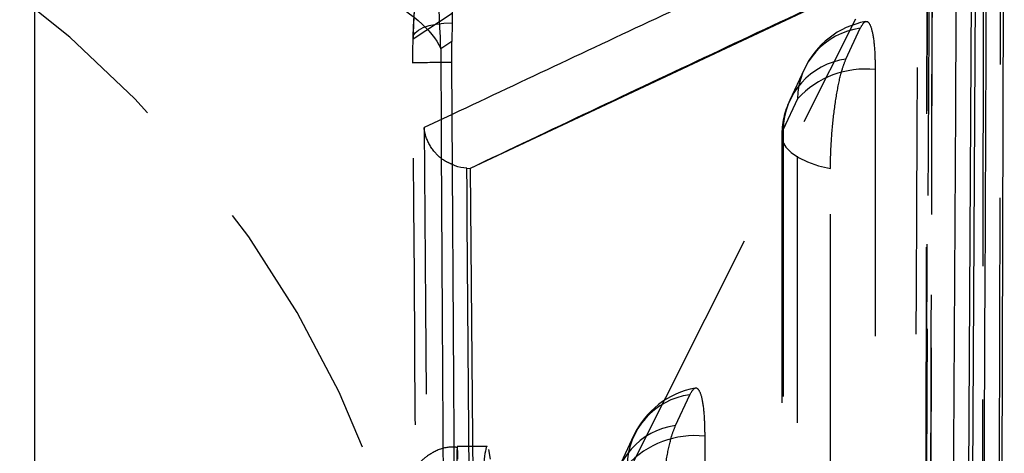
# Model space of a CAD drawing. Extents: x 82 to 397, y 14 to 279.
# Tile 37 of 38: x 384.51 to 389.21, y 258.37 to 260.43. Entities that reach past the tile are written whole.
import ezdxf

# ---------------------------------------------------------------- set-up
doc = ezdxf.new("R2010")
doc.units = 0
doc.linetypes.add('HIDDEN', pattern=[1.905, 1.27, -0.635])
doc.layers.get('0').update_dxf_attribs({"linetype": 'CONTINUOUS'})

msp = doc.modelspace()

# ---------------------------------------------------------------- linework, layer by layer
at = {"color": 7, "linetype": 'CONTINUOUS'}
for p, q in [((389.1755, 251.717), (389.2058, 261.7669)), ((384.5836, 252.1306), (384.5836, 261.2574)), ((389.0072, 252.667), (389.0523, 261.143)), ((389.0695, 261.143), (389.0255, 252.667)), ((388.9791, 260.8117), (386.6595, 259.7237)), ((386.5729, 260.4168), (386.5721, 260.3285)), ((386.5721, 260.3285), (386.5191, 260.2929)), ((386.5719, 260.2277), (386.5721, 260.3285)), ((386.6437, 259.7242), (386.6579, 259.7237)), ((386.6579, 259.7237), (386.6595, 259.7237)), ((386.6595, 259.7237), (386.7128, 253.3121)), ((386.7566, 258.3387), (386.7486, 258.3851))]:
    msp.add_line(p, q, dxfattribs=at)
at = {"color": 7, "linetype": 'HIDDEN'}
for p, q in [((388.8373, 261.2534), (388.82, 251.8)), ((386.3875, 260.3408), (386.5733, 260.4631)), ((386.5407, 256.5425), (388.4983, 260.4364)), ((388.4508, 260.2439), (388.5193, 260.3911)), ((388.2514, 260.1951), (388.1829, 260.0479)), ((388.2204, 260.0551), (388.1519, 259.9079)), ((386.5736, 259.9804), (386.4399, 259.9176)), ((388.145, 259.8765), (388.1455, 250.7695)), ((387.6383, 258.4983), (387.7068, 258.6454)), ((387.4388, 258.4494), (387.3703, 258.3022)), ((386.741, 258.3986), (386.5982, 258.3986))]:
    msp.add_line(p, q, dxfattribs=at)
at = {"color": 7, "linetype": 'HIDDEN', "flags": 128}
for points in [[(389.1887, 261.4885), (389.187, 260.7567), (389.1798, 257.8091), (389.1651, 252.0414)], [(388.8437, 251.8844), (388.8454, 252.6214), (388.852, 255.5694), (388.8643, 261.3326)], [(388.8392, 261.2669), (388.8379, 260.5299), (388.8325, 257.5819), (388.8214, 251.8121)], [(389.0928, 251.6384), (389.0939, 252.3638), (389.0986, 255.3116), (389.1072, 261.0923)], [(386.3875, 260.3408), (386.3883, 260.3554), (386.3968, 260.3694), (386.4127, 260.3824), (386.4353, 260.3938), (386.4638, 260.4033), (386.4971, 260.4105), (386.5339, 260.415), (386.5729, 260.4168)], [(388.5903, 260.1939), (388.5903, 259.457), (388.5905, 256.5097), (388.5909, 251.0297)], [(388.221, 250.891), (388.221, 251.6278), (388.2208, 254.5752), (388.2204, 260.0551)], [(388.1519, 259.9079), (388.145, 259.8801), (388.1491, 259.8522), (388.164, 259.8249), (388.1893, 259.799), (388.2243, 259.7752), (388.2681, 259.7541), (388.3195, 259.7364), (388.3772, 259.7224)], [(388.1519, 259.9079), (388.1519, 259.1711), (388.1521, 256.2238), (388.1525, 250.8009)], [(388.3777, 250.6153), (388.3777, 251.3522), (388.3775, 254.2995), (388.3772, 259.7224)], [(387.7777, 258.4482), (387.7777, 257.7114), (387.7777, 254.764), (387.7777, 249.9612)]]:
    msp.add_lwpolyline(points, dxfattribs=at)
at = {"color": 7, "linetype": 'HIDDEN'}
for centre, radius, start, end in [((381.3233, 256.4117), 5.2191, 1.4365, 77.7165), ((388.6194, 260.0237), 0.406, 100.6231, 155.037), ((388.5647, 260.0497), 0.3444, 97.5684, 179.1027), ((388.4962, 259.9025), 0.3444, 97.5678, 179.1027), ((386.5643, 253.5158), 6.7119, 89.93473, 91.51784), ((388.5434, 259.7563), 0.44, 83.8922, 137.2367), ((388.5509, 259.8765), 0.406, 155.0371, 180.0035), ((387.7521, 258.304), 0.3444, 97.5647, 179.0982), ((387.8068, 258.2781), 0.406, 100.62, 155.0394), ((387.6836, 258.1569), 0.3444, 97.5643, 179.0976), ((387.7308, 258.0107), 0.44, 83.888, 137.236)]:
    msp.add_arc(centre, radius, start, end, dxfattribs=at)
at = {"color": 7, "linetype": 'CONTINUOUS'}
for points, knots in [([(386.5191, 260.2929), (386.519, 260.2976), (386.507, 260.7624), (386.4107, 261.335), (386.0365, 262.4124), (385.3931, 263.493), (384.1225, 264.6108), (383.1004, 264.9646), (382.6136, 265.1331)], [0, 0, 0, 0, 0.002189, 0.213256, 0.260968, 0.521275, 0.771978, 1, 1, 1, 1]), ([(389.0827, 252.1056), (389.0915, 254.0126), (389.1067, 257.3022), (389.1206, 260.593), (389.1265, 261.976)], [0, 0, 0, 0, 0.579719, 1, 1, 1, 1]), ([(386.6579, 259.7237), (387.0419, 259.9056), (387.8108, 260.2699), (388.5846, 260.629), (388.9727, 260.8117), (388.9727, 260.8117)], [0, 0, 0, 0, 0.499409, 0.999939, 1, 1, 1, 1]), ([(388.9356, 253.4088), (388.936, 253.4769), (388.9394, 254.0362), (388.9544, 256.5038), (388.9682, 258.9034), (388.9791, 260.8117)], [0, 0, 0, 0, 0.027574, 0.226656, 1, 1, 1, 1]), ([(386.5935, 260.7459), (386.5894, 260.7383), (386.5811, 260.7227), (386.5755, 260.6292), (386.5737, 260.5186), (386.5731, 260.441), (386.5729, 260.4168)], [0, 0, 0, 0, 0.284205, 0.576, 0.867824, 1, 1, 1, 1]), ([(386.5191, 260.2929), (386.5268, 258.8609), (386.542, 256.0098), (386.5605, 253.1588), (386.5697, 251.7396)], [0, 0, 0, 0, 0.502233, 1, 1, 1, 1]), ([(386.6234, 252.7902), (386.6224, 252.9255), (386.6171, 253.6021), (386.5985, 256.0813), (386.5835, 258.4252), (386.5719, 260.2277)], [0, 0, 0, 0, 0.054586, 0.272931, 1, 1, 1, 1]), ([(386.6437, 259.7242), (386.6241, 259.7264), (386.5994, 259.7292), (386.5794, 259.7396), (386.5752, 259.7417)], [0, 0, 0, 0, 0.790827, 1, 1, 1, 1]), ([(386.6955, 253.3111), (386.6955, 253.3115), (386.6865, 254.3809), (386.6674, 256.5184), (386.6516, 258.6558), (386.6437, 259.724), (386.6437, 259.7242)], [0, 0, 0, 0, 0.000156, 0.50028, 0.999922, 1, 1, 1, 1]), ([(386.741, 258.3968), (386.7407, 258.3973), (386.7375, 258.4029), (386.7316, 258.3802), (386.7247, 258.3282), (386.7202, 258.2522), (386.7191, 258.1939), (386.7186, 258.1682)], [0, 0, 0, 0, 0.0302896, 0.2873582, 0.5437498, 0.7986102, 1, 1, 1, 1])]:
    msp.add_open_spline(points, degree=3, knots=knots, dxfattribs=at)
at = {"color": 8, "linetype": 'CONTINUOUS'}
for points, knots in [([(388.7973, 261.0204), (388.4007, 260.836), (387.6567, 260.49), (386.9183, 260.1425), (386.5736, 259.9804)], [0, 0, 0, 0, 0.533201, 1, 1, 1, 1]), ([(384.5836, 260.9753), (384.771, 260.9492), (385.4389, 260.8562), (385.9134, 260.6961), (386.3524, 260.4922), (386.4803, 260.3827), (386.5187, 260.2938), (386.5191, 260.2929)], [0, 0, 0, 0, 0.162944, 0.580923, 0.657556, 0.996485, 1, 1, 1, 1])]:
    msp.add_open_spline(points, degree=3, knots=knots, dxfattribs=at)
at = {"color": 7, "linetype": 'HIDDEN'}
for points, knots in [([(388.7528, 253.2196), (388.7535, 253.3357), (388.7571, 253.9431), (388.7724, 256.5434), (388.7862, 259.0275), (388.7973, 261.0204)], [0, 0, 0, 0, 0.04466, 0.233595, 1, 1, 1, 1]), ([(388.8627, 261.027), (388.857, 259.2052), (388.8464, 255.8025), (388.8354, 252.3986), (388.8302, 250.8171)], [0, 0, 0, 0, 0.535379, 1, 1, 1, 1]), ([(388.8483, 260.8649), (388.8483, 260.861), (388.8457, 260.3658), (388.8331, 257.9054), (388.8198, 255.405), (388.8087, 253.3959), (388.8084, 253.3519)], [0, 0, 0, 0, 0.001575, 0.197747, 0.982433, 1, 1, 1, 1]), ([(386.5191, 260.7247), (386.5191, 260.7247), (386.5092, 260.7208), (386.4593, 260.685), (386.4324, 260.6435), (386.4156, 260.6075), (386.4056, 260.5724), (386.3963, 260.5193), (386.3899, 260.4489), (386.3881, 260.3717), (386.3874, 260.345)], [0, 0, 0, 0, 0.000023, 0.150193, 0.238631, 0.322179, 0.405523, 0.534782, 0.838942, 1, 1, 1, 1]), ([(386.3875, 260.3408), (386.3879, 260.3544), (386.3892, 260.4008), (386.3933, 260.4684), (386.4003, 260.5275), (386.406, 260.5374), (386.4088, 260.5424)], [0, 0, 0, 0, 0.121278, 0.413494, 0.707096, 1, 1, 1, 1]), ([(388.5193, 260.3911), (388.5261, 260.4028), (388.5409, 260.4286), (388.5617, 260.4216), (388.5788, 260.3726), (388.5887, 260.292), (388.5898, 260.2237), (388.5903, 260.1939)], [0, 0, 0, 0, 0.180183, 0.397494, 0.614817, 0.832127, 1, 1, 1, 1]), ([(386.3865, 260.2253), (386.3865, 260.2599), (386.3865, 260.2994), (386.3874, 260.3362), (386.3875, 260.3408)], [0, 0, 0, 0, 0.872731, 1, 1, 1, 1]), ([(388.3772, 259.7224), (388.3772, 259.7229), (388.3772, 259.7634), (388.3801, 259.8508), (388.3921, 259.9843), (388.4107, 260.1061), (388.4314, 260.1953), (388.4452, 260.2297), (388.4508, 260.2439)], [0, 0, 0, 0, 0.003083, 0.215173, 0.427264, 0.639348, 0.851443, 1, 1, 1, 1]), ([(386.4404, 252.7879), (386.4393, 252.9232), (386.4338, 253.5998), (386.4143, 256.079), (386.3986, 258.4228), (386.3865, 260.2253)], [0, 0, 0, 0, 0.054586, 0.272933, 1, 1, 1, 1]), ([(386.4399, 259.9176), (386.4484, 258.7846), (386.4653, 256.5142), (386.4852, 254.2438), (386.4951, 253.1065)], [0, 0, 0, 0, 0.4990478, 1, 1, 1, 1]), ([(386.5752, 259.7417), (386.563, 259.747), (386.5267, 259.7629), (386.478, 259.8104), (386.4487, 259.8657), (386.4412, 259.9043), (386.44, 259.9169), (386.4399, 259.9176)], [0, 0, 0, 0, 0.143174, 0.428993, 0.81429, 0.990183, 1, 1, 1, 1]), ([(387.7068, 258.6454), (387.7135, 258.6571), (387.7283, 258.6829), (387.7492, 258.676), (387.7662, 258.6269), (387.7761, 258.5464), (387.7772, 258.478), (387.7777, 258.4482)], [0, 0, 0, 0, 0.180193, 0.397501, 0.614822, 0.832133, 1, 1, 1, 1]), ([(387.5646, 257.9767), (387.5654, 258.0186), (387.567, 258.1023), (387.5795, 258.237), (387.5978, 258.3587), (387.6186, 258.449), (387.6325, 258.4838), (387.6383, 258.4983)], [0, 0, 0, 0, 0.212097, 0.424196, 0.636294, 0.848384, 1, 1, 1, 1]), ([(386.5981, 258.3945), (386.5848, 258.3955), (386.5433, 258.3984), (386.4815, 258.3733), (386.4242, 258.3322), (386.3868, 258.2861), (386.364, 258.2414), (386.3518, 258.2005), (386.3459, 258.1619), (386.3441, 258.1302), (386.3438, 258.1075), (386.3437, 258.1004)], [0, 0, 0, 0, 0.088437, 0.276712, 0.429114, 0.558934, 0.670024, 0.765011, 0.845252, 0.951104, 1, 1, 1, 1]), ([(386.6012, 258.3387), (386.6012, 258.3387), (386.6007, 258.3564), (386.5998, 258.3872), (386.5982, 258.4043), (386.5966, 258.3879), (386.5952, 258.3396), (386.5943, 258.2645), (386.5938, 258.2011), (386.5938, 258.1682), (386.5938, 258.1682)], [0, 0, 0, 0, 0.000101, 0.15085, 0.322525, 0.491936, 0.659997, 0.828971, 0.9999, 1, 1, 1, 1])]:
    msp.add_open_spline(points, degree=3, knots=knots, dxfattribs=at)

doc.saveas('drawing.dxf')
